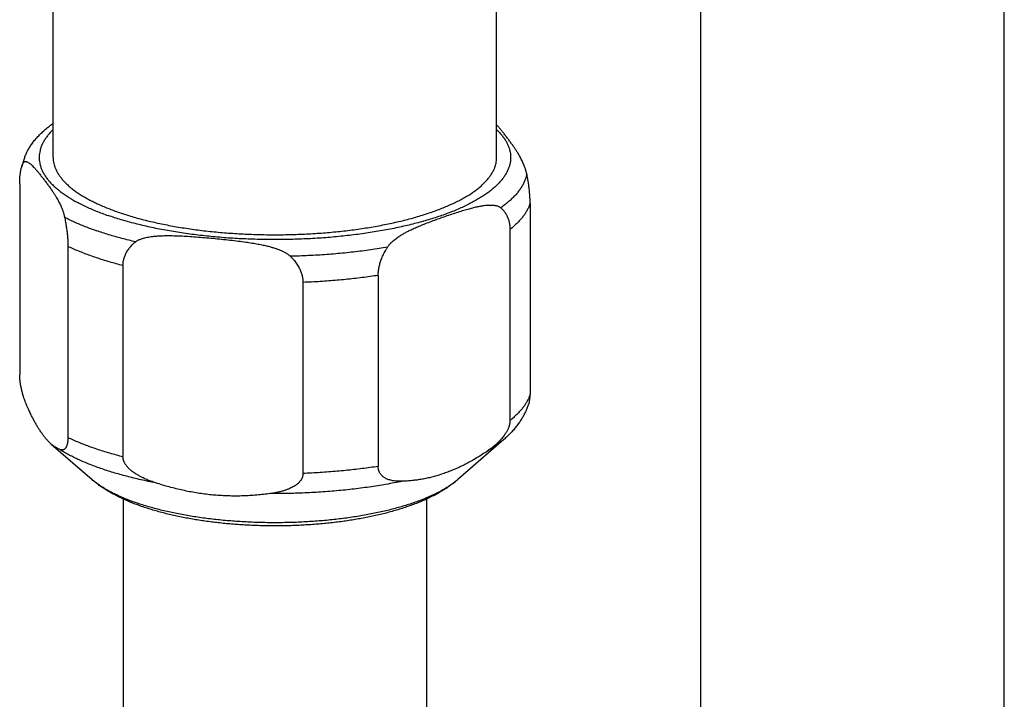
# Model space of a CAD drawing. Header units: millimetres. Extents: x 198 to 322, y 60 to 268.
# Tile 19 of 110: x 227.14 to 235.58, y 81.75 to 87.57. Entities that reach past the tile are written whole.
import ezdxf

# ---------------------------------------------------------------- set-up
doc = ezdxf.new("R2010")
doc.units = ezdxf.units.MM
doc.header["$LTSCALE"] = 30.734
doc.layers.get('0').update_dxf_attribs({"linetype": 'CONTINUOUS'})

msp = doc.modelspace()

# ---------------------------------------------------------------- linework, layer by layer
at = {"color": 7, "linetype": 'Continuous'}
for p, q in [((235.5756, 75.0395), (235.5756, 102.3304)), ((232.9756, 75.0395), (232.9756, 90.4556)), ((231.2258, 86.3893), (231.2258, 89.1464)), ((227.4258, 86.3893), (227.4258, 88.2564)), ((227.139, 86.1646), (227.139, 84.5276)), ((231.5126, 85.9968), (231.5126, 84.3598)), ((231.34, 85.7723), (231.34, 84.1352)), ((227.5523, 85.627), (227.5523, 83.9899)), ((228.024, 85.4625), (228.024, 83.8255)), ((230.2108, 85.3787), (230.2108, 83.7416)), ((229.5665, 85.3185), (229.5665, 83.6814)), ((231.2865, 83.9711), (230.8926, 83.6284)), ((227.4091, 83.9329), (227.759, 83.6284)), ((228.0258, 83.4621), (228.0258, 81.2342)), ((230.6258, 83.4622), (230.6258, 81.2342))]:
    msp.add_line(p, q, dxfattribs=at)
msp.add_arc((228.0301, 86.0764), 0.9047, 159.64747, 165.90704, dxfattribs=at)
for points, knots in [([(227.1818, 86.391), (227.1853, 86.4005), (227.1932, 86.4195), (227.2071, 86.4479), (227.2235, 86.4764), (227.2426, 86.5051), (227.2643, 86.5338), (227.2887, 86.5622), (227.3158, 86.5904), (227.3456, 86.6183), (227.3779, 86.6455), (227.405, 86.6664), (227.4213, 86.6781), (227.4258, 86.6813)], [0, 0, 0, 0, 0.0302166, 0.0617657, 0.094635, 0.1290424, 0.1649955, 0.2023956, 0.2415013, 0.2823114, 0.3245476, 0.3683116, 0.3848707, 0.3848707, 0.3848707, 0.3848707]), ([(231.4836, 86.2483), (231.483, 86.2511), (231.4817, 86.257), (231.4794, 86.2661), (231.4767, 86.2759), (231.4734, 86.2866), (231.4697, 86.298), (231.4653, 86.3104), (231.4602, 86.3236), (231.4543, 86.3378), (231.4475, 86.353), (231.4397, 86.3692), (231.4308, 86.3866), (231.4207, 86.4051), (231.4091, 86.4249), (231.3958, 86.4462), (231.3806, 86.4692), (231.3635, 86.4939), (231.3449, 86.5197), (231.3256, 86.5457), (231.306, 86.5714), (231.2865, 86.5965), (231.2673, 86.6207), (231.2489, 86.6431), (231.2351, 86.6591), (231.2275, 86.6674), (231.2258, 86.6693)], [0, 0, 0, 0, 0.0085914, 0.0179486, 0.0281369, 0.0392324, 0.051286, 0.0643559, 0.0785183, 0.0938567, 0.1104581, 0.1284176, 0.1478421, 0.1688805, 0.1917425, 0.2167143, 0.2441584, 0.2745744, 0.3069267, 0.3394335, 0.3717944, 0.4037087, 0.4348342, 0.4644343, 0.4907461, 0.4982191, 0.4982191, 0.4982191, 0.4982191]), ([(227.1526, 86.2967), (227.1527, 86.297), (227.1537, 86.3011), (227.1559, 86.309), (227.1594, 86.32), (227.1634, 86.3305), (227.1665, 86.3373), (227.1681, 86.3406)], [0, 0, 0, 0, 0.00093299, 0.01283768, 0.02443717, 0.03571398, 0.04665066, 0.04665066, 0.04665066, 0.04665066]), ([(227.1681, 86.3406), (227.1686, 86.3417), (227.1699, 86.344), (227.1722, 86.3472), (227.1749, 86.35), (227.1781, 86.3523), (227.182, 86.3541), (227.1865, 86.355), (227.1917, 86.3549), (227.1977, 86.3537), (227.2046, 86.3512), (227.2124, 86.3471), (227.2213, 86.3412), (227.2315, 86.3331), (227.2432, 86.3226), (227.2565, 86.3093), (227.2716, 86.2928), (227.2887, 86.2731), (227.3071, 86.2506), (227.3264, 86.2264), (227.3459, 86.2013), (227.3654, 86.1756), (227.3848, 86.1496), (227.4033, 86.1239), (227.4204, 86.0992), (227.4355, 86.0762), (227.4488, 86.0549), (227.4604, 86.0351), (227.4706, 86.0166), (227.4795, 85.9993), (227.4872, 85.9831), (227.494, 85.9679), (227.4999, 85.9537), (227.505, 85.9405), (227.5094, 85.9281), (227.5131, 85.9167), (227.5164, 85.906), (227.5191, 85.8962), (227.5214, 85.8871), (227.5227, 85.8813), (227.5233, 85.8785)], [0, 0, 0, 0, 0.0039135, 0.0077934, 0.0116672, 0.015604, 0.0197189, 0.0241936, 0.0292741, 0.0352497, 0.0424345, 0.0511572, 0.0617579, 0.0746023, 0.0900967, 0.1086997, 0.1309165, 0.1573354, 0.1870506, 0.2181591, 0.2500897, 0.2824417, 0.3149761, 0.3472146, 0.377515, 0.4049486, 0.4299018, 0.4527558, 0.4737882, 0.4932087, 0.511165, 0.5277636, 0.5430994, 0.5572592, 0.5703267, 0.5823783, 0.593472, 0.603659, 0.6130153, 0.6216063, 0.6216063, 0.6216063, 0.6216063]), ([(227.4258, 86.3893), (227.4258, 86.385), (227.4262, 86.3723), (227.4285, 86.351), (227.4342, 86.3256), (227.4426, 86.3003), (227.4538, 86.2751), (227.4677, 86.2502), (227.4844, 86.2254), (227.5038, 86.2009), (227.5258, 86.1767), (227.5505, 86.1529), (227.5778, 86.1293), (227.6076, 86.1062), (227.6399, 86.0835), (227.6747, 86.0612), (227.7119, 86.0394), (227.7515, 86.0182), (227.7934, 85.9974), (227.8376, 85.9773), (227.8839, 85.9577), (227.9323, 85.9388), (227.9828, 85.9206), (228.0352, 85.903), (228.0895, 85.8861), (228.1457, 85.87), (228.2036, 85.8546), (228.2631, 85.8401), (228.3242, 85.8263), (228.3867, 85.8133), (228.4506, 85.8012), (228.5158, 85.79), (228.5822, 85.7796), (228.6497, 85.7701), (228.7182, 85.7616), (228.7876, 85.7539), (228.8577, 85.7472), (228.9286, 85.7414), (229, 85.7366), (229.0719, 85.7327), (229.1442, 85.7298), (229.2167, 85.7279), (229.2895, 85.7269), (229.3622, 85.7269), (229.4349, 85.7279), (229.5075, 85.7298), (229.5797, 85.7327), (229.6516, 85.7366), (229.7231, 85.7414), (229.7939, 85.7472), (229.8641, 85.7539), (229.9335, 85.7616), (230.0019, 85.7701), (230.0694, 85.7796), (230.1358, 85.79), (230.201, 85.8012), (230.265, 85.8133), (230.3275, 85.8263), (230.3886, 85.8401), (230.4481, 85.8546), (230.506, 85.87), (230.5621, 85.8861), (230.6164, 85.903), (230.6519, 85.9149), (230.6693, 85.9209)], [0, 0, 0, 0, 0.012691, 0.038197, 0.064101, 0.090652, 0.118078, 0.146582, 0.176337, 0.207491, 0.240163, 0.274449, 0.310423, 0.348141, 0.387639, 0.428943, 0.472061, 0.516994, 0.563731, 0.612252, 0.66253, 0.71453, 0.768213, 0.823531, 0.880433, 0.938863, 0.99876, 1.060059, 1.122692, 1.186588, 1.251673, 1.317868, 1.385093, 1.453268, 1.522307, 1.592124, 1.662632, 1.733741, 1.805362, 1.877401, 1.949768, 2.022369, 2.095111, 2.167899, 2.240641, 2.313242, 2.385609, 2.457648, 2.529269, 2.600378, 2.670886, 2.740703, 2.809742, 2.877917, 2.945142, 3.011337, 3.076422, 3.140318, 3.202951, 3.26425, 3.324147, 3.382577, 3.439479, 3.494797, 3.494797, 3.494797, 3.494797]), ([(230.6693, 85.9209), (230.6862, 85.9268), (230.7194, 85.9388), (230.7678, 85.9577), (230.8141, 85.9773), (230.8582, 85.9974), (230.9001, 86.0182), (230.9397, 86.0394), (230.9769, 86.0612), (231.0117, 86.0835), (231.0441, 86.1062), (231.0739, 86.1293), (231.1012, 86.1529), (231.1258, 86.1767), (231.1479, 86.2009), (231.1673, 86.2254), (231.1839, 86.2502), (231.1979, 86.2751), (231.2091, 86.3003), (231.2175, 86.3256), (231.2231, 86.351), (231.2255, 86.3723), (231.2258, 86.385), (231.2258, 86.3893)], [0, 0, 0, 0, 0.0536826, 0.1056832, 0.1559612, 0.2044822, 0.2512189, 0.2961518, 0.3392702, 0.3805735, 0.4200721, 0.4577894, 0.4937637, 0.5280498, 0.5607218, 0.5918755, 0.6216309, 0.6501346, 0.6775608, 0.7041118, 0.7300158, 0.755522, 0.7682129, 0.7682129, 0.7682129, 0.7682129]), ([(227.139, 86.1646), (227.139, 86.1695), (227.1391, 86.1792), (227.1395, 86.1935), (227.1401, 86.2076), (227.141, 86.2213), (227.1422, 86.2348), (227.1437, 86.248), (227.1454, 86.2608), (227.1475, 86.2734), (227.1499, 86.2853), (227.1517, 86.293), (227.1526, 86.2967)], [0, 0, 0, 0, 0.0146604, 0.029009, 0.0430641, 0.0568412, 0.0703502, 0.0835976, 0.0965889, 0.1093186, 0.1217866, 0.1330445, 0.1330445, 0.1330445, 0.1330445]), ([(231.5126, 85.9968), (231.5126, 86.0018), (231.5125, 86.012), (231.5122, 86.0273), (231.5115, 86.043), (231.5106, 86.0592), (231.5094, 86.0757), (231.5079, 86.0927), (231.5062, 86.1102), (231.5041, 86.1282), (231.5016, 86.1467), (231.4989, 86.1659), (231.4957, 86.1856), (231.4921, 86.2059), (231.4881, 86.2269), (231.4852, 86.2411), (231.4836, 86.2483)], [0, 0, 0, 0, 0.0149921, 0.0303386, 0.0460665, 0.0622058, 0.0787865, 0.0958407, 0.1134062, 0.1315129, 0.1502049, 0.1695098, 0.1894713, 0.2101207, 0.231493, 0.2536201, 0.2536201, 0.2536201, 0.2536201]), ([(230.2901, 85.62), (230.2918, 85.6226), (230.2955, 85.6281), (230.3018, 85.6364), (230.3092, 85.6453), (230.318, 85.6548), (230.3283, 85.665), (230.3404, 85.6758), (230.3543, 85.6873), (230.3704, 85.6995), (230.389, 85.7123), (230.4103, 85.7259), (230.4347, 85.7401), (230.4625, 85.7551), (230.4943, 85.7708), (230.5305, 85.7875), (230.5721, 85.8052), (230.6188, 85.8239), (230.6694, 85.8432), (230.7222, 85.8624), (230.7755, 85.8813), (230.8288, 85.8996), (230.8815, 85.9171), (230.932, 85.9331), (230.9785, 85.9469), (231.0199, 85.9581), (231.0562, 85.9667), (231.088, 85.9731), (231.1158, 85.9776), (231.1402, 85.9804), (231.1615, 85.9817), (231.1801, 85.9818), (231.1963, 85.9809), (231.2103, 85.9792), (231.2223, 85.9767), (231.2327, 85.9737), (231.2415, 85.9703), (231.249, 85.9666), (231.2553, 85.9627), (231.259, 85.9598), (231.2607, 85.9583)], [0, 0, 0, 0, 0.009307, 0.019671, 0.031232, 0.044153, 0.058584, 0.074693, 0.092685, 0.112794, 0.135271, 0.160397, 0.188482, 0.219908, 0.255157, 0.294834, 0.339668, 0.390568, 0.445815, 0.502197, 0.558971, 0.615544, 0.671377, 0.725354, 0.77443, 0.817075, 0.854078, 0.886247, 0.914244, 0.938627, 0.959856, 0.978325, 0.994392, 1.008382, 1.02059, 1.031278, 1.040667, 1.048952, 1.056322, 1.062939, 1.062939, 1.062939, 1.062939]), ([(231.2607, 85.9583), (231.2649, 85.9546), (231.2729, 85.9471), (231.284, 85.9351), (231.2937, 85.9228), (231.3024, 85.9102), (231.31, 85.8973), (231.3167, 85.8842), (231.3224, 85.8709), (231.3272, 85.8574), (231.3312, 85.8437), (231.3345, 85.8298), (231.337, 85.8157), (231.3387, 85.8014), (231.3398, 85.7869), (231.34, 85.7772), (231.34, 85.7723)], [0, 0, 0, 0, 0.0168502, 0.033068, 0.0487603, 0.0640238, 0.0789414, 0.0935966, 0.1080527, 0.1223809, 0.1366365, 0.1508788, 0.1651608, 0.1795333, 0.1940484, 0.2087569, 0.2087569, 0.2087569, 0.2087569]), ([(227.5233, 85.8785), (227.5249, 85.8712), (227.5278, 85.857), (227.5318, 85.836), (227.5354, 85.8157), (227.5386, 85.796), (227.5414, 85.7769), (227.5438, 85.7583), (227.5459, 85.7403), (227.5476, 85.7228), (227.5491, 85.7058), (227.5503, 85.6893), (227.5512, 85.6731), (227.5519, 85.6574), (227.5522, 85.6421), (227.5523, 85.632), (227.5523, 85.627)], [0, 0, 0, 0, 0.0221271, 0.0434994, 0.0641488, 0.0841103, 0.1034152, 0.1221072, 0.1402138, 0.1577794, 0.1748336, 0.1914143, 0.2075536, 0.2232815, 0.238628, 0.2536201, 0.2536201, 0.2536201, 0.2536201]), ([(228.1324, 85.6661), (228.1347, 85.668), (228.1398, 85.6717), (228.1483, 85.677), (228.1586, 85.6824), (228.1706, 85.6878), (228.1847, 85.693), (228.2012, 85.6981), (228.2203, 85.7029), (228.2423, 85.7074), (228.2677, 85.7114), (228.2968, 85.7148), (228.3301, 85.7174), (228.3682, 85.7191), (228.4115, 85.7197), (228.4611, 85.7191), (228.5178, 85.7171), (228.5815, 85.7136), (228.6507, 85.7087), (228.7226, 85.7028), (228.7955, 85.6963), (228.8684, 85.6892), (228.9403, 85.6816), (229.0093, 85.6736), (229.073, 85.6652), (229.1296, 85.6567), (229.1791, 85.648), (229.2225, 85.6393), (229.2605, 85.6305), (229.2938, 85.6216), (229.3229, 85.6128), (229.3483, 85.6041), (229.3703, 85.5955), (229.3894, 85.5871), (229.4058, 85.5789), (229.4199, 85.571), (229.432, 85.5634), (229.4422, 85.5562), (229.4508, 85.5492), (229.4558, 85.5446), (229.4581, 85.5423)], [0, 0, 0, 0, 0.008832, 0.018868, 0.030314, 0.043408, 0.058381, 0.075498, 0.095067, 0.117436, 0.142987, 0.17214, 0.205355, 0.243182, 0.286295, 0.335521, 0.39184, 0.456424, 0.527106, 0.599695, 0.673106, 0.746545, 0.819337, 0.890136, 0.955011, 1.011925, 1.061871, 1.105841, 1.144628, 1.178888, 1.209146, 1.23584, 1.25937, 1.280096, 1.298351, 1.314429, 1.328579, 1.341019, 1.35198, 1.361658, 1.361658, 1.361658, 1.361658]), ([(228.024, 85.4625), (228.024, 85.4675), (228.0243, 85.4773), (228.0258, 85.4921), (228.0282, 85.5068), (228.0316, 85.5214), (228.036, 85.536), (228.0415, 85.5506), (228.0482, 85.5652), (228.056, 85.5798), (228.065, 85.5944), (228.0755, 85.6089), (228.0873, 85.6235), (228.1007, 85.6379), (228.1158, 85.6523), (228.1266, 85.6616), (228.1324, 85.6661)], [0, 0, 0, 0, 0.014789, 0.0295673, 0.044416, 0.0594184, 0.0746583, 0.0902231, 0.1062085, 0.1227062, 0.1398268, 0.1576714, 0.176364, 0.1960255, 0.2167906, 0.2388028, 0.2388028, 0.2388028, 0.2388028]), ([(230.2108, 85.3787), (230.2108, 85.3836), (230.2111, 85.3937), (230.2121, 85.4089), (230.2139, 85.4245), (230.2164, 85.4403), (230.2196, 85.4564), (230.2236, 85.4729), (230.2285, 85.4898), (230.2342, 85.5071), (230.2408, 85.5248), (230.2485, 85.543), (230.2571, 85.5616), (230.2669, 85.5807), (230.2779, 85.6003), (230.2859, 85.6134), (230.2901, 85.62)], [0, 0, 0, 0, 0.0149512, 0.0301953, 0.0457851, 0.0617759, 0.0782229, 0.0951836, 0.1127227, 0.1308985, 0.1497862, 0.1694473, 0.1899638, 0.211409, 0.2338657, 0.2574197, 0.2574197, 0.2574197, 0.2574197]), ([(229.4581, 85.5423), (229.4639, 85.5367), (229.4747, 85.5254), (229.4898, 85.5082), (229.5032, 85.4912), (229.515, 85.4745), (229.5254, 85.458), (229.5345, 85.4418), (229.5423, 85.4257), (229.549, 85.4099), (229.5545, 85.3943), (229.5589, 85.3788), (229.5623, 85.3636), (229.5647, 85.3484), (229.5662, 85.3334), (229.5665, 85.3234), (229.5665, 85.3185)], [0, 0, 0, 0, 0.0241594, 0.0469522, 0.0685107, 0.0889608, 0.1084151, 0.1269914, 0.1447848, 0.1619015, 0.1784295, 0.1944613, 0.210082, 0.2253736, 0.2404183, 0.2552961, 0.2552961, 0.2552961, 0.2552961]), ([(227.2141, 84.2311), (227.2103, 84.2392), (227.2033, 84.255), (227.1938, 84.2781), (227.1855, 84.2998), (227.1784, 84.3201), (227.1722, 84.339), (227.1668, 84.3567), (227.1621, 84.3732), (227.1581, 84.3887), (227.1547, 84.4032), (227.1517, 84.4168), (227.1492, 84.4296), (227.147, 84.4416), (227.1452, 84.4531), (227.1436, 84.4639), (227.1423, 84.4742), (227.1413, 84.484), (227.1404, 84.4933), (227.1398, 84.5023), (227.1394, 84.511), (227.1391, 84.5194), (227.139, 84.5249), (227.139, 84.5276)], [0, 0, 0, 0, 0.0267472, 0.0517644, 0.0749814, 0.0964073, 0.1162362, 0.1346599, 0.1517834, 0.1677334, 0.1825977, 0.19651, 0.2095344, 0.2217654, 0.2333077, 0.2442029, 0.2545349, 0.2643931, 0.2737946, 0.2827785, 0.2914389, 0.2998163, 0.3079395, 0.3079395, 0.3079395, 0.3079395]), ([(231.5055, 84.2976), (231.5054, 84.2973), (231.5025, 84.2872), (231.4963, 84.2671), (231.4852, 84.2377), (231.4723, 84.2083), (231.4574, 84.1788), (231.4404, 84.1492), (231.4212, 84.1195), (231.3996, 84.0897), (231.3754, 84.0599), (231.3485, 84.0299), (231.3188, 84.0001), (231.2975, 83.9807), (231.2865, 83.9711)], [0, 0, 0, 0, 0.0008888, 0.0316678, 0.0630374, 0.0951236, 0.1280981, 0.1621306, 0.1973982, 0.2341185, 0.2724801, 0.3126477, 0.3547458, 0.3988089, 0.3988089, 0.3988089, 0.3988089]), ([(231.5055, 84.2976), (231.5059, 84.2989), (231.5068, 84.3024), (231.5081, 84.3082), (231.5094, 84.3151), (231.5104, 84.3222), (231.5112, 84.3294), (231.5119, 84.3368), (231.5123, 84.3443), (231.5126, 84.352), (231.5126, 84.3572), (231.5126, 84.3598)], [0, 0, 0, 0, 0.00393006, 0.01087264, 0.01790731, 0.02506042, 0.03231429, 0.03967053, 0.04718519, 0.05488154, 0.0627788, 0.0627788, 0.0627788, 0.0627788]), ([(227.4093, 83.9327), (227.406, 83.9356), (227.3973, 83.9434), (227.3837, 83.9569), (227.3683, 83.9737), (227.353, 83.9921), (227.3376, 84.0121), (227.3223, 84.0338), (227.3069, 84.057), (227.2915, 84.0819), (227.2761, 84.1084), (227.2606, 84.1367), (227.2451, 84.1666), (227.2294, 84.1982), (227.2192, 84.22), (227.2141, 84.2311)], [0, 0, 0, 0, 0.013164, 0.034807, 0.0575609, 0.0815076, 0.1067081, 0.1332047, 0.1610449, 0.190291, 0.2209794, 0.2531423, 0.2868399, 0.3221137, 0.3589919, 0.3589919, 0.3589919, 0.3589919]), ([(231.34, 84.1352), (231.34, 84.1325), (231.3398, 84.127), (231.3391, 84.1187), (231.3379, 84.1102), (231.3361, 84.1014), (231.3339, 84.0923), (231.331, 84.0829), (231.3275, 84.073), (231.3232, 84.0627), (231.3182, 84.052), (231.3122, 84.0406), (231.3053, 84.0287), (231.2971, 84.0161), (231.2877, 84.0028), (231.2767, 83.9887), (231.264, 83.9737), (231.2493, 83.9579), (231.2323, 83.9412), (231.2126, 83.9234), (231.1899, 83.9045), (231.1638, 83.8847), (231.145, 83.8716), (231.135, 83.8649)], [0, 0, 0, 0, 0.0080982, 0.0164132, 0.024996, 0.0339075, 0.0432636, 0.0531286, 0.0635446, 0.0746261, 0.0864971, 0.0992401, 0.1130041, 0.1279506, 0.1442114, 0.1620083, 0.1815357, 0.2030465, 0.2267993, 0.2531728, 0.2825951, 0.3152864, 0.3513637, 0.3513637, 0.3513637, 0.3513637]), ([(227.5523, 83.9899), (227.5523, 83.9873), (227.5523, 83.9821), (227.552, 83.9744), (227.5516, 83.9669), (227.551, 83.9595), (227.5501, 83.9523), (227.5491, 83.9452), (227.5478, 83.9383), (227.5463, 83.9315), (227.5444, 83.9249), (227.5423, 83.9185), (227.5398, 83.9123), (227.5368, 83.9064), (227.5334, 83.9009), (227.5294, 83.8958), (227.5247, 83.8913), (227.5193, 83.8875), (227.513, 83.8847), (227.5056, 83.8831), (227.4972, 83.883), (227.4875, 83.8848), (227.4808, 83.8872), (227.4773, 83.8887)], [0, 0, 0, 0, 0.0078994, 0.0155976, 0.0231141, 0.0304713, 0.0377261, 0.0448809, 0.0519175, 0.0588594, 0.0657217, 0.0724845, 0.079157, 0.0857444, 0.0922372, 0.0986709, 0.1050892, 0.1115978, 0.1183697, 0.125698, 0.1339827, 0.1436464, 0.1551168, 0.1551168, 0.1551168, 0.1551168]), ([(227.4773, 83.8887), (227.472, 83.891), (227.4613, 83.8961), (227.4456, 83.9052), (227.4301, 83.9158), (227.418, 83.9252), (227.4111, 83.9311), (227.4093, 83.9327)], [0, 0, 0, 0, 0.01741714, 0.03546646, 0.05425967, 0.07390356, 0.0813445, 0.0813445, 0.0813445, 0.0813445]), ([(231.135, 83.8649), (231.1208, 83.8555), (231.0925, 83.8371), (231.0498, 83.8109), (231.0073, 83.7864), (230.965, 83.7635), (230.9228, 83.7424), (230.8807, 83.7228), (230.8386, 83.705), (230.7966, 83.6887), (230.7547, 83.6741), (230.7127, 83.661), (230.6706, 83.6496), (230.6285, 83.6397), (230.5863, 83.6315), (230.544, 83.6248), (230.5014, 83.6196), (230.4587, 83.616), (230.4301, 83.6147), (230.4158, 83.6143)], [0, 0, 0, 0, 0.0511892, 0.1012677, 0.1502932, 0.1983429, 0.2455222, 0.2918943, 0.3375254, 0.3825204, 0.4269563, 0.4708926, 0.5144105, 0.5576208, 0.6005998, 0.6434249, 0.6862126, 0.7290552, 0.7720298, 0.7720298, 0.7720298, 0.7720298]), ([(228.304, 83.6005), (228.2905, 83.605), (228.2649, 83.6138), (228.2293, 83.6279), (228.1982, 83.6417), (228.1713, 83.6552), (228.1481, 83.6682), (228.128, 83.6808), (228.1106, 83.6929), (228.0956, 83.7046), (228.0826, 83.7158), (228.0715, 83.7266), (228.062, 83.737), (228.0538, 83.747), (228.0469, 83.7567), (228.0411, 83.7661), (228.0363, 83.7751), (228.0324, 83.784), (228.0293, 83.7926), (228.0269, 83.801), (228.0252, 83.8093), (228.0242, 83.8174), (228.024, 83.8228), (228.024, 83.8255)], [0, 0, 0, 0, 0.0428778, 0.0811072, 0.1149589, 0.1448143, 0.1712707, 0.1948554, 0.2159314, 0.2348499, 0.2518811, 0.2673191, 0.2813543, 0.2941915, 0.3060275, 0.3169803, 0.3272006, 0.3368345, 0.3459511, 0.3546372, 0.3630293, 0.3712118, 0.3792584, 0.3792584, 0.3792584, 0.3792584]), ([(230.4158, 83.6143), (230.4059, 83.614), (230.3874, 83.6139), (230.3612, 83.6155), (230.3384, 83.6185), (230.3187, 83.6226), (230.3016, 83.6275), (230.2869, 83.6331), (230.2741, 83.6392), (230.2631, 83.6457), (230.2536, 83.6524), (230.2455, 83.6594), (230.2385, 83.6665), (230.2326, 83.6737), (230.2275, 83.6809), (230.2233, 83.6883), (230.2197, 83.6957), (230.2169, 83.7031), (230.2146, 83.7107), (230.2129, 83.7182), (230.2117, 83.7259), (230.211, 83.7337), (230.2108, 83.739), (230.2108, 83.7416)], [0, 0, 0, 0, 0.0296387, 0.0557162, 0.0785457, 0.0985034, 0.1160906, 0.1317405, 0.1457607, 0.1584361, 0.1699853, 0.1806332, 0.190526, 0.199813, 0.2086349, 0.2170716, 0.2252258, 0.2331987, 0.2410294, 0.2487698, 0.2565195, 0.2643355, 0.2722661, 0.2722661, 0.2722661, 0.2722661]), ([(228.1836, 83.399), (228.1687, 83.4042), (228.1392, 83.4149), (228.0956, 83.4318), (228.0529, 83.4498), (228.011, 83.4687), (227.9702, 83.4887), (227.9306, 83.5098), (227.8925, 83.5319), (227.856, 83.5549), (227.8215, 83.5787), (227.7892, 83.603), (227.7688, 83.6199), (227.759, 83.6284)], [0, 0, 0, 0, 0.0472176, 0.0940073, 0.1403843, 0.1863304, 0.2317972, 0.2766902, 0.3208537, 0.3640646, 0.4060541, 0.4465639, 0.4853928, 0.4853928, 0.4853928, 0.4853928]), ([(230.8926, 83.6284), (230.8822, 83.6193), (230.8603, 83.6013), (230.8254, 83.5752), (230.7879, 83.5497), (230.748, 83.5252), (230.7062, 83.5017), (230.6629, 83.4794), (230.6183, 83.4584), (230.5726, 83.4386), (230.5258, 83.4199), (230.4782, 83.4024), (230.4296, 83.3858), (230.3803, 83.3703), (230.3302, 83.3557), (230.2793, 83.3421), (230.2276, 83.3292), (230.1752, 83.3173), (230.1222, 83.3062), (230.0685, 83.2958), (230.0142, 83.2863), (229.9593, 83.2776), (229.9039, 83.2696), (229.848, 83.2624), (229.7917, 83.256), (229.7349, 83.2503), (229.6778, 83.2453), (229.6203, 83.2412), (229.5627, 83.2377), (229.5048, 83.2351), (229.4467, 83.2331), (229.3886, 83.232), (229.3304, 83.2315), (229.2722, 83.2318), (229.214, 83.2329), (229.156, 83.2347), (229.0981, 83.2373), (229.0404, 83.2406), (228.983, 83.2446), (228.9259, 83.2494), (228.8692, 83.255), (228.8129, 83.2613), (228.757, 83.2684), (228.7016, 83.2762), (228.6468, 83.2848), (228.5925, 83.2941), (228.5389, 83.3043), (228.486, 83.3152), (228.4337, 83.327), (228.3821, 83.3396), (228.3313, 83.353), (228.2813, 83.3673), (228.2321, 83.3826), (228.1997, 83.3934), (228.1836, 83.399)], [0, 0, 0, 0, 0.041552, 0.085033, 0.130604, 0.177559, 0.225565, 0.274315, 0.323632, 0.373523, 0.423806, 0.474643, 0.525824, 0.577616, 0.629757, 0.682532, 0.735705, 0.789435, 0.843625, 0.898291, 0.953442, 1.008988, 1.065007, 1.121359, 1.178113, 1.235162, 1.292504, 1.350098, 1.407887, 1.465863, 1.523949, 1.58213, 1.640349, 1.698562, 1.756733, 1.814817, 1.872761, 1.930551, 1.988097, 2.045415, 2.102423, 2.159108, 2.215443, 2.271351, 2.326894, 2.381902, 2.436509, 2.490571, 2.54416, 2.597229, 2.649755, 2.701824, 2.753279, 2.804375, 2.804375, 2.804375, 2.804375]), ([(229.5665, 83.6814), (229.5665, 83.6788), (229.5663, 83.6735), (229.5653, 83.6655), (229.5636, 83.6575), (229.5613, 83.6495), (229.5581, 83.6415), (229.5542, 83.6334), (229.5494, 83.6252), (229.5436, 83.6169), (229.5367, 83.6085), (229.5285, 83.6), (229.519, 83.5914), (229.5078, 83.5827), (229.4949, 83.5738), (229.4799, 83.565), (229.4625, 83.5561), (229.4423, 83.5473), (229.419, 83.5386), (229.3921, 83.5301), (229.3611, 83.5221), (229.3254, 83.5147), (229.3, 83.5107), (229.2865, 83.5088)], [0, 0, 0, 0, 0.0079882, 0.0159915, 0.0240845, 0.0323517, 0.0409281, 0.0499021, 0.0593455, 0.0693993, 0.0802181, 0.0919247, 0.1047104, 0.1187884, 0.1343543, 0.1517029, 0.1711181, 0.1929582, 0.2176072, 0.2455954, 0.2775351, 0.3138343, 0.3547865, 0.3547865, 0.3547865, 0.3547865]), ([(229.2865, 83.5088), (229.2669, 83.506), (229.228, 83.5011), (229.1697, 83.4952), (229.1116, 83.491), (229.0538, 83.4883), (228.9961, 83.4872), (228.9386, 83.4878), (228.8812, 83.4899), (228.8238, 83.4937), (228.7665, 83.499), (228.7091, 83.506), (228.6517, 83.5146), (228.5942, 83.5248), (228.5366, 83.5366), (228.4788, 83.5501), (228.4207, 83.5652), (228.3624, 83.582), (228.3235, 83.5942), (228.304, 83.6005)], [0, 0, 0, 0, 0.0591093, 0.1177206, 0.1759024, 0.2337444, 0.2913695, 0.3488481, 0.4062512, 0.4636964, 0.5212642, 0.5790086, 0.6370092, 0.6953827, 0.7541981, 0.8135233, 0.8734796, 0.9341539, 0.9956115, 0.9956115, 0.9956115, 0.9956115])]:
    msp.add_open_spline(points, degree=3, knots=knots, dxfattribs=at)
at = {"color": 9, "linetype": 'Continuous'}
for points, knots in [([(227.4258, 86.6283), (227.4181, 86.6209), (227.4028, 86.6053), (227.3814, 86.5806), (227.362, 86.5548), (227.3454, 86.5287), (227.3316, 86.5024), (227.3207, 86.476), (227.3127, 86.4493), (227.3076, 86.4226), (227.3054, 86.3958), (227.3062, 86.369), (227.3098, 86.3423), (227.3164, 86.3156), (227.3259, 86.289), (227.3383, 86.2627), (227.3535, 86.2365), (227.3715, 86.2105), (227.3923, 86.1848), (227.4159, 86.1595), (227.4422, 86.1344), (227.4712, 86.1098), (227.5029, 86.0855), (227.5371, 86.0617), (227.5739, 86.0384), (227.6133, 86.0155), (227.655, 85.9932), (227.6992, 85.9715), (227.7457, 85.9503), (227.7943, 85.9299), (227.8451, 85.9101), (227.8798, 85.8975), (227.8975, 85.8914)], [0, 0, 0, 0, 0.031922, 0.065682, 0.097905, 0.128723, 0.158296, 0.186811, 0.214484, 0.241556, 0.268288, 0.294952, 0.321824, 0.349171, 0.377245, 0.406273, 0.436457, 0.467971, 0.500961, 0.535549, 0.571826, 0.609862, 0.649705, 0.691395, 0.734965, 0.780435, 0.827802, 0.877035, 0.928088, 0.980906, 1.035421, 1.091559, 1.091559, 1.091559, 1.091559]), ([(231.2259, 86.6283), (231.2292, 86.625), (231.2408, 86.6136), (231.2593, 86.5937), (231.2802, 86.568), (231.2982, 86.542), (231.3134, 86.5159), (231.3258, 86.4895), (231.3352, 86.4629), (231.3418, 86.4362), (231.3455, 86.4095), (231.3462, 86.3827), (231.344, 86.3559), (231.3389, 86.3292), (231.3309, 86.3025), (231.32, 86.2761), (231.3063, 86.2498), (231.2897, 86.2237), (231.2703, 86.1979), (231.2481, 86.1724), (231.2232, 86.1471), (231.1955, 86.1223), (231.1652, 86.0978), (231.1323, 86.0738), (231.0968, 86.0502), (231.0587, 86.0271), (231.0182, 86.0045), (230.9752, 85.9825), (230.9299, 85.961), (230.8823, 85.9402), (230.8325, 85.92), (230.7805, 85.9005), (230.7264, 85.8816), (230.6704, 85.8635), (230.6124, 85.8462), (230.5525, 85.8296), (230.4909, 85.8139), (230.4277, 85.7989), (230.3628, 85.7848), (230.2965, 85.7716), (230.2288, 85.7592), (230.1598, 85.7478), (230.0896, 85.7372), (230.0183, 85.7276), (229.946, 85.719), (229.8728, 85.7113), (229.7988, 85.7045), (229.7242, 85.6988), (229.649, 85.694), (229.5733, 85.6903), (229.4973, 85.6875), (229.421, 85.6858), (229.3446, 85.685), (229.2682, 85.6853), (229.1918, 85.6865), (229.1156, 85.6888), (229.0398, 85.6921), (228.9643, 85.6963), (228.8894, 85.7016), (228.8151, 85.7078), (228.7415, 85.7151), (228.6688, 85.7233), (228.597, 85.7324), (228.5262, 85.7425), (228.4566, 85.7535), (228.3883, 85.7654), (228.3212, 85.7782), (228.2557, 85.7919), (228.1916, 85.8064), (228.1291, 85.8218), (228.0685, 85.838), (228.0096, 85.8549), (227.9528, 85.8726), (227.9157, 85.885), (227.8975, 85.8914)], [0, 0, 0, 0, 0.014108, 0.048695, 0.081686, 0.1132, 0.143384, 0.172412, 0.200485, 0.227833, 0.254704, 0.281369, 0.308101, 0.335173, 0.362846, 0.391361, 0.420934, 0.451752, 0.483975, 0.517735, 0.553138, 0.590268, 0.629188, 0.669945, 0.712566, 0.75707, 0.803458, 0.851725, 0.901855, 0.953823, 1.007596, 1.063137, 1.120401, 1.179336, 1.239889, 1.301998, 1.3656, 1.430626, 1.497006, 1.564665, 1.633524, 1.703503, 1.77452, 1.846489, 1.919323, 1.992933, 2.067229, 2.142119, 2.217509, 2.293305, 2.369413, 2.445736, 2.522179, 2.598646, 2.675041, 2.751268, 2.827229, 2.90283, 2.977974, 3.05257, 3.12653, 3.199763, 3.272176, 3.343671, 3.414158, 3.483556, 3.551802, 3.61883, 3.68456, 3.748889, 3.811719, 3.87296, 3.932528, 3.990347, 3.990347, 3.990347, 3.990347]), ([(227.1818, 86.391), (227.179, 86.3834), (227.1736, 86.3668), (227.1697, 86.3498), (227.1681, 86.3406)], [0, 0, 0, 0, 0.02424273, 0.0523391, 0.0523391, 0.0523391, 0.0523391]), ([(231.4836, 86.2483), (231.482, 86.2391), (231.4777, 86.2206), (231.4685, 86.1932), (231.4565, 86.166), (231.4416, 86.1389), (231.4239, 86.1121), (231.4034, 86.0855), (231.3802, 86.0593), (231.3542, 86.0333), (231.3255, 86.0077), (231.2942, 85.9825), (231.2721, 85.9663), (231.2607, 85.9583)], [0, 0, 0, 0, 0.0280964, 0.0568722, 0.0865507, 0.1173309, 0.1493858, 0.1828624, 0.2178825, 0.2545449, 0.2929279, 0.3330907, 0.3750765, 0.3750765, 0.3750765, 0.3750765]), ([(231.5126, 85.9968), (231.5099, 85.9881), (231.5035, 85.9707), (231.4915, 85.9451), (231.4771, 85.9196), (231.4602, 85.8943), (231.4409, 85.8692), (231.4192, 85.8444), (231.395, 85.8198), (231.3686, 85.7956), (231.3497, 85.78), (231.34, 85.7723)], [0, 0, 0, 0, 0.0273866, 0.0556098, 0.0848267, 0.1151747, 0.1467716, 0.1797162, 0.2140903, 0.2499593, 0.2873747, 0.2873747, 0.2873747, 0.2873747]), ([(227.5233, 85.8785), (227.5368, 85.8713), (227.5646, 85.8573), (227.6074, 85.837), (227.6522, 85.8173), (227.6989, 85.798), (227.7473, 85.7794), (227.7804, 85.7675), (227.7972, 85.7616)], [0, 0, 0, 0, 0.045864, 0.0932804, 0.1422312, 0.1926931, 0.2446386, 0.2980362, 0.2980362, 0.2980362, 0.2980362]), ([(228.1324, 85.6661), (228.1125, 85.6707), (228.0731, 85.6801), (228.015, 85.6951), (227.9583, 85.7107), (227.9031, 85.7269), (227.8495, 85.7438), (227.8144, 85.7556), (227.7972, 85.7616)], [0, 0, 0, 0, 0.0612569, 0.12132, 0.1801395, 0.2376678, 0.29386, 0.3486743, 0.3486743, 0.3486743, 0.3486743]), ([(228.024, 85.4625), (228.0042, 85.4676), (227.9652, 85.4779), (227.9075, 85.4943), (227.8515, 85.5114), (227.7971, 85.5291), (227.7445, 85.5474), (227.6937, 85.5663), (227.6448, 85.5858), (227.5978, 85.6059), (227.5672, 85.6199), (227.5523, 85.627)], [0, 0, 0, 0, 0.0612701, 0.1212215, 0.1798054, 0.236976, 0.2926908, 0.3469106, 0.3996001, 0.4507283, 0.5002686, 0.5002686, 0.5002686, 0.5002686]), ([(230.2901, 85.62), (230.2664, 85.6159), (230.2186, 85.608), (230.1463, 85.5971), (230.0729, 85.5872), (229.9984, 85.5781), (229.9231, 85.5701), (229.847, 85.563), (229.7702, 85.5568), (229.6928, 85.5517), (229.6149, 85.5475), (229.5366, 85.5443), (229.4843, 85.5429), (229.4581, 85.5423)], [0, 0, 0, 0, 0.0721532, 0.1453368, 0.2194693, 0.2944677, 0.3702469, 0.4467205, 0.5238007, 0.6013989, 0.679425, 0.7577885, 0.8363982, 0.8363982, 0.8363982, 0.8363982]), ([(230.2108, 85.3787), (230.188, 85.3752), (230.142, 85.3684), (230.0724, 85.3592), (230.0021, 85.3508), (229.9309, 85.3433), (229.8591, 85.3366), (229.7866, 85.3307), (229.7136, 85.3257), (229.6402, 85.3216), (229.5911, 85.3194), (229.5665, 85.3185)], [0, 0, 0, 0, 0.0693423, 0.1394969, 0.2103961, 0.2819706, 0.3541503, 0.4268638, 0.5000392, 0.5736036, 0.6474835, 0.6474835, 0.6474835, 0.6474835]), ([(231.5126, 84.3598), (231.5099, 84.3511), (231.5035, 84.3337), (231.4915, 84.308), (231.4771, 84.2825), (231.4602, 84.2572), (231.4409, 84.2322), (231.4192, 84.2073), (231.395, 84.1828), (231.3686, 84.1586), (231.3497, 84.143), (231.34, 84.1352)], [0, 0, 0, 0, 0.0273866, 0.0556098, 0.0848267, 0.1151747, 0.1467716, 0.1797162, 0.2140903, 0.2499593, 0.2873747, 0.2873747, 0.2873747, 0.2873747]), ([(227.5523, 83.9899), (227.5672, 83.9828), (227.5978, 83.9689), (227.6448, 83.9488), (227.6937, 83.9293), (227.7445, 83.9103), (227.7971, 83.892), (227.8515, 83.8743), (227.9075, 83.8573), (227.9652, 83.8409), (228.0042, 83.8306), (228.024, 83.8255)], [0, 0, 0, 0, 0.0495403, 0.1006685, 0.1533581, 0.2075778, 0.2632926, 0.3204632, 0.3790471, 0.4389985, 0.5002686, 0.5002686, 0.5002686, 0.5002686]), ([(231.2865, 83.9711), (231.2834, 83.9684), (231.2701, 83.957), (231.2453, 83.9373), (231.211, 83.9125), (231.1741, 83.8882), (231.1483, 83.8726), (231.135, 83.8649)], [0, 0, 0, 0, 0.0121886, 0.0526093, 0.0949068, 0.1391094, 0.1852319, 0.1852319, 0.1852319, 0.1852319]), ([(227.8323, 83.7243), (227.8151, 83.7303), (227.7813, 83.7425), (227.7318, 83.7616), (227.6842, 83.7814), (227.6387, 83.8017), (227.5952, 83.8226), (227.5538, 83.844), (227.5146, 83.8658), (227.4895, 83.881), (227.4773, 83.8887)], [0, 0, 0, 0, 0.0546757, 0.1077895, 0.1593061, 0.2091949, 0.257431, 0.303995, 0.3488741, 0.3920631, 0.3920631, 0.3920631, 0.3920631]), ([(228.304, 83.6005), (228.2826, 83.6047), (228.2402, 83.6132), (228.1774, 83.6268), (228.116, 83.6412), (228.0561, 83.6563), (227.9977, 83.6722), (227.941, 83.6888), (227.886, 83.706), (227.85, 83.7181), (227.8323, 83.7243)], [0, 0, 0, 0, 0.0654401, 0.1297327, 0.1928158, 0.2546296, 0.3151174, 0.374225, 0.4319015, 0.4880995, 0.4880995, 0.4880995, 0.4880995]), ([(230.2108, 83.7416), (230.188, 83.7381), (230.142, 83.7314), (230.0724, 83.7222), (230.0021, 83.7138), (229.9309, 83.7063), (229.8591, 83.6996), (229.7866, 83.6937), (229.7136, 83.6887), (229.6402, 83.6846), (229.5911, 83.6824), (229.5665, 83.6814)], [0, 0, 0, 0, 0.0693423, 0.1394969, 0.2103961, 0.2819706, 0.3541503, 0.4268638, 0.5000392, 0.5736036, 0.6474835, 0.6474835, 0.6474835, 0.6474835]), ([(228.1323, 83.4312), (228.1169, 83.4366), (228.0868, 83.4475), (228.0428, 83.4647), (228.0007, 83.4826), (227.9607, 83.501), (227.9228, 83.5199), (227.8871, 83.5393), (227.8535, 83.5592), (227.8222, 83.5796), (227.7933, 83.6003), (227.7726, 83.6168), (227.7615, 83.6263), (227.759, 83.6284)], [0, 0, 0, 0, 0.048861, 0.0961516, 0.1418332, 0.185873, 0.2282456, 0.268933, 0.3079264, 0.3452265, 0.3808456, 0.414809, 0.4245718, 0.4245718, 0.4245718, 0.4245718]), ([(230.8926, 83.6284), (230.8902, 83.6263), (230.8791, 83.6168), (230.8584, 83.6003), (230.8294, 83.5796), (230.7981, 83.5592), (230.7646, 83.5393), (230.7289, 83.5199), (230.6909, 83.501), (230.6509, 83.4826), (230.6089, 83.4647), (230.5649, 83.4475), (230.5189, 83.4308), (230.4711, 83.4148), (230.4216, 83.3995), (230.3704, 83.3849), (230.3176, 83.371), (230.2632, 83.3578), (230.2074, 83.3453), (230.1502, 83.3337), (230.0918, 83.3228), (230.0322, 83.3127), (229.9715, 83.3035), (229.9098, 83.295), (229.8472, 83.2875), (229.7838, 83.2808), (229.7197, 83.275), (229.655, 83.27), (229.5898, 83.266), (229.5241, 83.2628), (229.4582, 83.2605), (229.3921, 83.2592), (229.3258, 83.2587), (229.2596, 83.2592), (229.1935, 83.2605), (229.1275, 83.2628), (229.0619, 83.266), (228.9967, 83.27), (228.932, 83.275), (228.8679, 83.2808), (228.8045, 83.2875), (228.7419, 83.295), (228.6802, 83.3035), (228.6195, 83.3127), (228.5599, 83.3228), (228.5014, 83.3337), (228.4443, 83.3453), (228.3885, 83.3578), (228.3341, 83.371), (228.2813, 83.3849), (228.23, 83.3995), (228.1805, 83.4148), (228.1482, 83.4257), (228.1323, 83.4312)], [0, 0, 0, 0, 0.009762, 0.043725, 0.079344, 0.116644, 0.155637, 0.196324, 0.238697, 0.282737, 0.328419, 0.37571, 0.424572, 0.474961, 0.526827, 0.580116, 0.634769, 0.690726, 0.747919, 0.806281, 0.865739, 0.926219, 0.987644, 1.049935, 1.113011, 1.176789, 1.241185, 1.306112, 1.371484, 1.437214, 1.503212, 1.569389, 1.635656, 1.701923, 1.7681, 1.834098, 1.899828, 1.9652, 2.030127, 2.094523, 2.1583, 2.221376, 2.283667, 2.345093, 2.405573, 2.465031, 2.523393, 2.580587, 2.636543, 2.691197, 2.744485, 2.796349, 2.846736, 2.846736, 2.846736, 2.846736]), ([(230.4158, 83.6143), (230.3931, 83.6095), (230.3471, 83.6002), (230.2773, 83.5874), (230.2061, 83.5754), (230.1338, 83.5645), (230.0603, 83.5544), (229.9858, 83.5453), (229.9103, 83.5372), (229.8341, 83.5301), (229.7571, 83.524), (229.6795, 83.5189), (229.6015, 83.5148), (229.523, 83.5117), (229.4443, 83.5096), (229.3654, 83.5086), (229.3128, 83.5086), (229.2865, 83.5088)], [0, 0, 0, 0, 0.069766, 0.140764, 0.212913, 0.28613, 0.360329, 0.435424, 0.511324, 0.587938, 0.665175, 0.74294, 0.821139, 0.899676, 0.978455, 1.05738, 1.136353, 1.136353, 1.136353, 1.136353])]:
    msp.add_open_spline(points, degree=3, knots=knots, dxfattribs=at)

doc.saveas('drawing.dxf')
